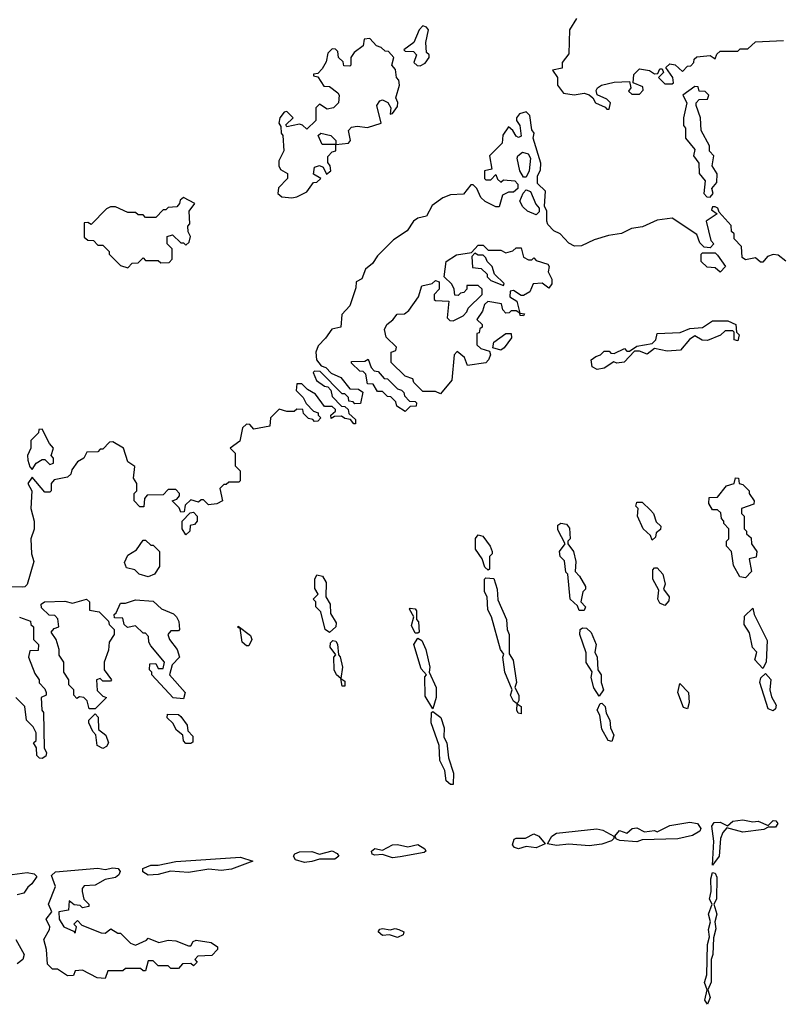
# Model space of a CAD drawing. Extents: x 2640764 to 2777785, y 718840 to 815082.
# Tile 127 of 148: x 2748445 to 2751476, y 762778 to 766685. Entities that reach past the tile are written whole.
import ezdxf

# ---------------------------------------------------------------- set-up
doc = ezdxf.new("R2010")
doc.units = 0

msp = doc.modelspace()

# ---------------------------------------------------------------- linework, layer by layer
at = {"layer": '0CON10XD'}
for points in [[(2750035, 766502.5), (2750055, 766512.5), (2750070, 766535), (2750070, 766545), (2750060, 766555), (2750057.5, 766595), (2750067.5, 766645), (2750060, 766655), (2750045, 766660), (2750030, 766645), (2750010, 766595), (2749970, 766565), (2749975, 766560), (2750008.3, 766558.3), (2750020, 766545), (2750010, 766515), (2750023, 766503), (2750035, 766502.5)], [(2750655, 766690), (2750627.5, 766645), (2750625, 766550), (2750597.5, 766515), (2750597.5, 766492.5), (2750560, 766485), (2750580, 766455), (2750580, 766425), (2750603, 766393), (2750645, 766386.7), (2750685, 766393.3), (2750705, 766386.7), (2750720, 766375), (2750730, 766355), (2750768.3, 766338.3), (2750775, 766330), (2750785, 766330)], [(2749525, 765977.5), (2749545, 765982.5), (2749585, 766002.5), (2749611.7, 766038.3), (2749625, 766040), (2749640, 766055), (2749611.7, 766071.7), (2749615, 766100), (2749635, 766106.7), (2749650, 766100), (2749662.5, 766072.5), (2749680, 766085), (2749677.5, 766105), (2749668.3, 766118.3), (2749668.3, 766141.7), (2749685, 766160), (2749700, 766165), (2749700, 766190), (2749645, 766190), (2749630, 766225), (2749640, 766235), (2749680, 766225), (2749700, 766205), (2749700, 766190), (2749750, 766195), (2749757.5, 766205), (2749750, 766245), (2749761.7, 766258.3), (2749785, 766262.5), (2749825, 766257.5), (2749880, 766275), (2749862.5, 766345), (2749875, 766362.5), (2749885, 766367.5), (2749906.4, 766356.4), (2749917.5, 766335), (2749915, 766310), (2749925, 766312.5), (2749945, 766340), (2749945.9, 766355.9), (2749937.5, 766375), (2749952.5, 766425), (2749950, 766445), (2749940, 766455), (2749937, 766487), (2749922.5, 766505), (2749930, 766535), (2749908.3, 766558.3), (2749895, 766560), (2749880, 766575), (2749861.7, 766581.7), (2749835, 766610), (2749811.7, 766608.3), (2749808.3, 766581.7), (2749772.5, 766555), (2749760, 766535), (2749760, 766505), (2749755, 766500), (2749731.7, 766501.7), (2749728.3, 766518.3), (2749710, 766535), (2749708.3, 766558.3), (2749698.3, 766568.3), (2749685, 766570), (2749668.3, 766551.7), (2749661.7, 766518.3), (2749645, 766490), (2749628.3, 766471.7), (2749611.7, 766468.3), (2749611.7, 766461.7), (2749628.3, 766458.3), (2749651.7, 766421.7), (2749675, 766420), (2749707.5, 766395), (2749712.5, 766385), (2749710, 766355), (2749690, 766335), (2749665, 766330), (2749635, 766350), (2749620, 766335), (2749620, 766285), (2749585, 766250), (2749567, 766267), (2749555, 766270), (2749505, 766260), (2749501.7, 766268.3), (2749530, 766295), (2749505, 766320), (2749495, 766317.5), (2749477.5, 766295), (2749473.8, 766275), (2749481.7, 766261.7), (2749482.5, 766235), (2749490, 766225), (2749493.3, 766165), (2749473.3, 766125), (2749473.3, 766105), (2749480.7, 766090.7), (2749507.5, 766075), (2749507.5, 766055), (2749472.3, 766017.7), (2749470, 765995), (2749485, 765982.5), (2749525, 765977.5)], [(2750785, 766330), (2750790, 766355), (2750775, 766370), (2750736.7, 766386.7), (2750733.6, 766403.6), (2750738.8, 766415), (2750754.3, 766425.7), (2750805, 766436.7), (2750865, 766440), (2750870, 766415), (2750861.7, 766401.7), (2750875, 766390), (2750905, 766390), (2750920, 766405), (2750918.3, 766418.3), (2750880, 766435), (2750883, 766467), (2750905, 766490), (2750945, 766483.3), (2750965, 766470), (2750978.3, 766471.7), (2750985, 766490), (2750995, 766490), (2751000, 766475), (2750980, 766455), (2751005, 766430), (2751035, 766430), (2751040, 766435), (2751037.5, 766455), (2751010, 766495), (2751025, 766510), (2751046.1, 766506.1), (2751075, 766480), (2751095, 766500), (2751108.3, 766501.7), (2751120, 766515), (2751121.7, 766528.3), (2751133, 766537), (2751185, 766542.5), (2751205, 766530), (2751211.7, 766548.3), (2751225, 766560), (2751295, 766560), (2751305, 766570), (2751335, 766570), (2751365, 766597.5), (2751477, 766603)], [(2751185, 765981.2), (2751197.5, 765995), (2751192.5, 766015), (2751211.7, 766038.3), (2751213, 766073), (2751193.3, 766105), (2751200, 766145), (2751183.3, 766163.3), (2751182.5, 766185), (2751150, 766245), (2751147.5, 766295), (2751130, 766345), (2751130, 766355), (2751141.7, 766368.3), (2751175, 766370), (2751180, 766385), (2751165, 766400), (2751141.7, 766401.7), (2751138.3, 766418.3), (2751125, 766420), (2751077.5, 766385), (2751092.5, 766355), (2751080, 766295), (2751080, 766265), (2751087.5, 766255), (2751087.5, 766215), (2751125, 766170), (2751118.8, 766145), (2751140, 766115), (2751141.2, 766075), (2751166, 766045), (2751160, 765995), (2751172.3, 765982.3), (2751185, 765981.2)], [(2751485, 765726.7), (2751455, 765750), (2751435, 765753.3), (2751412.5, 765745), (2751395, 765723.3), (2751385, 765723.3), (2751365, 765740), (2751325, 765732.5), (2751311.7, 765741.7), (2751310, 765785), (2751280, 765815), (2751280, 765835), (2751270, 765845), (2751268.3, 765868.3), (2751221.7, 765921.7), (2751216.4, 765936.4), (2751205, 765942.5), (2751195, 765942.5), (2751190.7, 765930.7), (2751212.5, 765915), (2751170, 765885), (2751188.3, 765808.3), (2751200, 765795), (2751185, 765780), (2751161.7, 765781.7), (2751145, 765800), (2751133, 765833), (2751035, 765897.5), (2750975, 765890), (2750917, 765863), (2750873.6, 765856.4), (2750834.1, 765835.9), (2750781.7, 765828.3), (2750725, 765811.2), (2750675, 765788), (2750646.7, 765786.7), (2750625, 765797.5), (2750590, 765835), (2750565, 765847.5), (2750541.7, 765871.7), (2750536.7, 765885), (2750537.5, 765925), (2750527.5, 765945), (2750532.5, 766005), (2750500, 766035), (2750500, 766065), (2750511.7, 766088.3), (2750513.3, 766115), (2750482.5, 766215), (2750487.5, 766235), (2750478.3, 766248.3), (2750470, 766305), (2750455, 766318.8), (2750428.8, 766311.2), (2750416.7, 766295), (2750416.7, 766285), (2750430, 766265), (2750435, 766222.5), (2750425, 766217.5), (2750415, 766222.5), (2750402.5, 766245), (2750385, 766260), (2750363, 766227), (2750360, 766195), (2750310, 766145), (2750318.3, 766091.7), (2750290, 766085), (2750290, 766055), (2750295, 766050), (2750315, 766050), (2750335, 766070), (2750341.7, 766051.7), (2750355, 766040), (2750365, 766050), (2750410, 766045), (2750421.7, 766031.7), (2750422.5, 766015), (2750405, 766000), (2750385, 766000), (2750361.7, 765988.3), (2750347.5, 765942.5), (2750335, 765942.5), (2750293, 765963), (2750275, 765980)], [(2750455, 766060), (2750445, 766060), (2750430, 766085), (2750420, 766135), (2750422.5, 766145), (2750441.2, 766158.8), (2750463, 766153), (2750472.5, 766135), (2750467.5, 766085), (2750455, 766060)], [(2750275, 765980), (2750260, 766015), (2750245, 766030), (2750235, 766030), (2750207, 765993), (2750155, 765990), (2750125, 765977.5), (2750082.3, 765947.7), (2750060, 765905), (2750025, 765896.7), (2750007.5, 765885), (2749983, 765847), (2749928.3, 765811.7), (2749865, 765747.5), (2749845, 765717.5), (2749817.5, 765695), (2749803, 765657), (2749780, 765645), (2749779.3, 765620.7), (2749755, 765550), (2749723.3, 765515), (2749720, 765465), (2749683.6, 765456.4), (2749659.3, 765420.7), (2749629.3, 765390.7), (2749620, 765365), (2749622.5, 765335), (2749641.7, 765311.7), (2749660, 765305), (2749681.7, 765281.7), (2749720, 765265), (2749755, 765220), (2749789.3, 765219.3), (2749807, 765207), (2749798.3, 765161.7), (2749775, 765160), (2749768.3, 765168.3), (2749751.7, 765171.7), (2749750, 765185), (2749735, 765200), (2749725, 765200), (2749638.3, 765288.3), (2749615, 765290), (2749610, 765285), (2749623.6, 765253.6), (2749655, 765230), (2749668.3, 765228.3), (2749680, 765215), (2749685, 765190), (2749721.7, 765151.7), (2749735, 765150), (2749748.3, 765138.3), (2749751.7, 765121.7), (2749778.3, 765098.3), (2749778.3, 765081.7), (2749771.7, 765081.7), (2749758.3, 765098.3), (2749735, 765102.5), (2749721.7, 765111.7), (2749695, 765110), (2749681.7, 765101.7), (2749680, 765115), (2749698.3, 765131.7), (2749698.3, 765138.3), (2749685, 765150), (2749655, 765150), (2749619.3, 765199.3), (2749587, 765217), (2749565, 765240), (2749545, 765240), (2749543, 765213), (2749570, 765185), (2749581.7, 765161.7), (2749611.7, 765131.7), (2749630, 765125), (2749630, 765115), (2749640, 765105), (2749628.3, 765091.7), (2749615, 765090), (2749608.3, 765098.3), (2749591.7, 765101.7), (2749571.7, 765121.7), (2749568.3, 765138.3), (2749545, 765140), (2749535, 765130), (2749505, 765130), (2749475, 765140), (2749440, 765105), (2749437.5, 765072.5), (2749375, 765060), (2749358.3, 765078.3), (2749345, 765080), (2749330, 765065), (2749318.3, 765011.7), (2749280, 764985), (2749300, 764965), (2749300, 764915), (2749320, 764895), (2749320, 764855), (2749315, 764850), (2749275, 764850), (2749265, 764840), (2749255, 764840), (2749240, 764825), (2749250, 764775), (2749227, 764763), (2749195, 764760), (2749175, 764780), (2749165, 764780), (2749155, 764770), (2749125, 764780), (2749101.7, 764758.3), (2749098.3, 764731.7), (2749085, 764730), (2749078.3, 764748.3), (2749050, 764775), (2749068.3, 764781.7), (2749080, 764795), (2749080, 764805), (2749065, 764820), (2749035, 764820), (2749015, 764800), (2748951.7, 764798.3), (2748940, 764785), (2748938.3, 764751.7), (2748921.7, 764751.7), (2748900, 764775), (2748900, 764805), (2748910, 764815), (2748910, 764845), (2748897.5, 764865), (2748901.7, 764911.7), (2748875, 764930), (2748857.5, 764985), (2748815, 765010), (2748801.7, 765008.3), (2748775, 764980), (2748765, 764980), (2748755, 764970), (2748711.7, 764968.3), (2748700, 764945), (2748675, 764930), (2748651.7, 764898.3), (2748648.3, 764881.7), (2748635, 764870), (2748581.7, 764858.3), (2748570, 764845), (2748570, 764815), (2748565, 764810), (2748545, 764810), (2748495, 764870), (2748477.5, 764845), (2748493.3, 764815), (2748488.8, 764745), (2748503.3, 764695), (2748503, 764663), (2748490, 764625), (2748492, 764565), (2748500.8, 764535), (2748475, 764443.3), (2748465, 764433.8), (2748455, 764433.3), (2748405, 764433.8)], [(2750495, 765910), (2750460, 765925), (2750441.7, 765941.7), (2750430, 765965), (2750443, 765997), (2750455, 766010), (2750473, 766003), (2750493, 765953), (2750507, 765937), (2750507, 765923), (2750495, 765910)], [(2748875, 765700), (2748891.7, 765718.3), (2748915, 765720), (2748935, 765740), (2748945, 765730), (2748995, 765730), (2749005, 765720), (2749038.3, 765721.7), (2749050, 765735), (2749050, 765775), (2749030, 765795), (2749030, 765825), (2749051.7, 765831.7), (2749085, 765800), (2749095, 765800), (2749105, 765790), (2749118.3, 765801.7), (2749122.5, 765825), (2749113.6, 765843.6), (2749112.5, 765865), (2749120, 765875), (2749117.5, 765925), (2749140, 765955), (2749095, 765980), (2749081.7, 765968.3), (2749080, 765955), (2749068.3, 765941.7), (2749035, 765940), (2749025, 765930), (2749015, 765930), (2748985, 765900), (2748945, 765900), (2748935, 765910), (2748915, 765910), (2748905, 765920), (2748875, 765920), (2748825, 765942.5), (2748805, 765942.5), (2748790, 765935), (2748728.3, 765871.7), (2748715, 765880), (2748701.7, 765878.3), (2748701.7, 765821.7), (2748715, 765810), (2748738.3, 765808.3), (2748755, 765790), (2748775, 765790), (2748800, 765765), (2748800, 765755), (2748845, 765710), (2748875, 765700)], [(2750115, 765200), (2750095, 765210), (2750045, 765210), (2750010, 765245), (2750005, 765260), (2749975, 765270), (2749920, 765325), (2749920, 765365), (2749938.3, 765371.7), (2749940, 765385), (2749900, 765425), (2749892.5, 765455), (2749902.5, 765475), (2749926.2, 765493.8), (2749943, 765517), (2749971.7, 765518.3), (2749989.3, 765530.7), (2750027.5, 765585), (2750041.7, 765628.3), (2750081.7, 765638.3), (2750095, 765650), (2750110, 765645), (2750110, 765615), (2750090, 765595), (2750090, 765575), (2750095, 765570), (2750148.3, 765568.3), (2750141.7, 765501.7), (2750151.7, 765491.7), (2750165, 765490), (2750205, 765510), (2750220, 765525), (2750225, 765540), (2750280, 765595), (2750280, 765615), (2750265, 765630), (2750220, 765630), (2750220, 765615), (2750208.3, 765601.7), (2750195, 765600), (2750185, 765590), (2750171.7, 765591.7), (2750170, 765615), (2750160, 765635), (2750130, 765665), (2750137.5, 765725), (2750178.3, 765751.7), (2750238.3, 765761.7), (2750265, 765790), (2750285, 765790), (2750305, 765770), (2750355, 765770), (2750375, 765760), (2750401.7, 765768.3), (2750415, 765780), (2750435, 765780), (2750445, 765742.5), (2750465, 765732.5), (2750477.5, 765732.5), (2750485, 765740), (2750495, 765730), (2750541.2, 765715), (2750546.2, 765705), (2750542.5, 765685), (2750556.7, 765655), (2750556.4, 765636.4), (2750545, 765620), (2750519.3, 765639.3), (2750483, 765637), (2750470, 765605), (2750445, 765590), (2750435, 765590), (2750405, 765610), (2750391.7, 765608.3), (2750390, 765585), (2750418.3, 765568.3), (2750430, 765520), (2750448.3, 765518.3), (2750445, 765510), (2750431.7, 765511.7), (2750430, 765520), (2750415, 765530), (2750395, 765530), (2750388.3, 765521.7), (2750375, 765520), (2750363, 765533), (2750357, 765557), (2750303, 765567), (2750290, 765555), (2750281.7, 765528.3), (2750260, 765495), (2750280, 765475), (2750280, 765465), (2750271.7, 765458.3), (2750268.3, 765441.7), (2750260, 765440), (2750260, 765395), (2750275, 765380), (2750310, 765370), (2750313.3, 765355), (2750306.2, 765335), (2750295, 765323.8), (2750223, 765313), (2750210, 765345), (2750181.7, 765368.3), (2750170, 765355), (2750160, 765255), (2750115, 765200)], [(2750365, 765630), (2750368.3, 765638.3), (2750330, 765675), (2750320, 765705), (2750300, 765725), (2750295, 765740), (2750285, 765750), (2750265, 765750), (2750251.7, 765758.3), (2750240, 765745), (2750241.7, 765701.7), (2750277, 765697), (2750300, 765675), (2750300, 765665), (2750315, 765650), (2750365, 765630)], [(2751225, 765682.5), (2751205, 765700), (2751173, 765703), (2751150, 765725), (2751150, 765755), (2751155, 765760), (2751205, 765760), (2751215, 765750), (2751246.7, 765705), (2751225, 765682.5)], [(2750737, 765297), (2750717, 765307), (2750712.5, 765335), (2750731.2, 765348.8), (2750750, 765355), (2750765, 765370), (2750785, 765370), (2750791.7, 765361.7), (2750805, 765360), (2750845, 765380), (2750855, 765370), (2750865, 765370), (2750895, 765390), (2750955, 765400), (2750970, 765415), (2750975, 765440), (2751066.4, 765443.6), (2751105, 765460), (2751155, 765463.3), (2751195, 765490), (2751255, 765490), (2751287.5, 765475), (2751290, 765445), (2751300, 765435), (2751295, 765410), (2751280, 765415), (2751280, 765445), (2751275, 765450), (2751245, 765450), (2751227, 765433), (2751175, 765412.5), (2751153.6, 765413.6), (2751125, 765430), (2751103.6, 765416.4), (2751067, 765373), (2751015, 765370), (2750965, 765380), (2750935, 765357.5), (2750905, 765370), (2750885, 765370), (2750843.6, 765326.4), (2750815, 765322.5), (2750803, 765327), (2750765, 765302.5), (2750737, 765297)], [(2750355, 765373.8), (2750322.5, 765382.5), (2750326.7, 765405), (2750375, 765440), (2750395, 765440), (2750397, 765423), (2750367.7, 765382.3), (2750355, 765373.8)], [(2749975, 765130), (2749941.7, 765151.7), (2749938.3, 765168.3), (2749918.3, 765188.3), (2749905, 765190), (2749885, 765210), (2749865, 765210), (2749848.3, 765238.3), (2749825, 765240), (2749818.3, 765278.3), (2749808.3, 765288.3), (2749795, 765290), (2749761.7, 765321.7), (2749761.7, 765328.3), (2749815, 765330), (2749828.3, 765338.3), (2749840, 765305), (2749851.7, 765291.7), (2749868.3, 765288.3), (2749891.7, 765261.7), (2749905, 765260), (2749945, 765220), (2749960, 765215), (2749970, 765205), (2749971.7, 765191.7), (2749991.7, 765171.7), (2750015, 765170), (2750020, 765165), (2750018.3, 765151.7), (2749995, 765150), (2749975, 765130)], [(2748495, 764900), (2748510, 764925), (2748535, 764940), (2748545, 764940), (2748565, 764920), (2748580, 764925), (2748580, 764945), (2748570, 764955), (2748580, 764985), (2748563, 765003), (2748535, 765060), (2748521.7, 765058.3), (2748520, 765045), (2748490, 765015), (2748490, 764985), (2748476.7, 764955), (2748477, 764937), (2748485, 764910), (2748495, 764900)], [(2751325, 764470), (2751303.3, 764473.3), (2751278.3, 764518.3), (2751270, 764575), (2751250, 764595), (2751250, 764615), (2751260, 764625), (2751260, 764665), (2751240, 764685), (2751240, 764695), (2751230, 764705), (2751228.3, 764728.3), (2751215, 764740), (2751195, 764740), (2751180, 764765), (2751181.7, 764788.3), (2751215, 764790), (2751250, 764835), (2751280, 764845), (2751286.4, 764866.4), (2751297.5, 764865), (2751300, 764845), (2751315, 764840), (2751340, 764815), (2751340, 764805), (2751360, 764775), (2751358.3, 764761.7), (2751310, 764745), (2751310, 764725), (2751320, 764715), (2751320, 764665), (2751330, 764655), (2751330, 764645), (2751348.3, 764628.3), (2751350, 764605), (2751370, 764575), (2751368.3, 764551.7), (2751340, 764545), (2751350, 764495), (2751325, 764470)], [(2750955, 764620), (2750948.3, 764638.3), (2750920, 764665), (2750897.5, 764715), (2750900, 764745), (2750890, 764755), (2750895, 764770), (2750915, 764770), (2750948.3, 764738.3), (2750960, 764725), (2750971.7, 764691.7), (2750990, 764675), (2750988.3, 764661.7), (2750971.7, 764648.3), (2750968.3, 764631.7), (2750955, 764620)], [(2749105, 764640), (2749090, 764665), (2749090, 764695), (2749121.7, 764728.3), (2749135, 764730), (2749150, 764715), (2749150, 764695), (2749138.3, 764681.7), (2749121.7, 764678.3), (2749120, 764655), (2749105, 764640)], [(2750685, 764340), (2750665, 764340), (2750658.3, 764358.3), (2750630, 764385), (2750620, 764485), (2750613, 764493), (2750607, 764537), (2750590, 764555), (2750587.5, 764575), (2750610, 764605), (2750580.7, 764660.7), (2750581.2, 764678.8), (2750593, 764687), (2750615, 764682.5), (2750627, 764667), (2750630, 764625), (2750620, 764615), (2750620, 764605), (2750642.5, 764575), (2750652.5, 764535), (2750650, 764495), (2750667, 764477), (2750690, 764435), (2750690, 764425), (2750680, 764415), (2750672.5, 764375), (2750690, 764355), (2750685, 764340)], [(2748955, 764473.3), (2748920, 764485), (2748901.7, 764501.7), (2748869.5, 764509.5), (2748860.5, 764530.5), (2748875, 764560), (2748908.3, 764581.7), (2748935, 764620), (2748945, 764620), (2748965, 764600), (2748975, 764600), (2749000, 764575), (2749000, 764515), (2748980, 764485), (2748955, 764473.3)], [(2750305, 764500), (2750291.7, 764511.7), (2750280, 764545), (2750253.6, 764583.6), (2750253.6, 764626.4), (2750265, 764641.2), (2750283.3, 764635), (2750312.5, 764595), (2750320, 764575), (2750320, 764565), (2750310, 764555), (2750310, 764505), (2750305, 764500)], [(2751005, 764360), (2750985, 764370), (2750977.5, 764385), (2750981.7, 764421.7), (2750957.5, 764465), (2750958.3, 764501.7), (2750965, 764510), (2750975, 764510), (2750997.5, 764485), (2751006.7, 764445), (2751000, 764425), (2751022.5, 764395), (2751021.7, 764378.3), (2751005, 764360)], [(2749675, 764252.5), (2749657.5, 764265), (2749640, 764335), (2749620, 764355), (2749620, 764375), (2749610, 764385), (2749630, 764405), (2749617, 764427), (2749616.7, 764465), (2749625, 764482.5), (2749646.4, 764476.4), (2749661.7, 764451.7), (2749660, 764395), (2749677.5, 764365), (2749678.3, 764328.3), (2749701.7, 764291.7), (2749700, 764275), (2749675, 764252.5)], [(2750435, 763930), (2750423, 763933), (2750417.5, 763945), (2750420, 763970), (2750405, 763980), (2750393.3, 764005), (2750400, 764025), (2750370, 764095), (2750362.5, 764155), (2750367, 764167), (2750353.3, 764185), (2750317.5, 764315), (2750303, 764343), (2750300, 764395), (2750290, 764415), (2750290, 764465), (2750295, 764470), (2750327, 764467), (2750340, 764425), (2750343, 764383), (2750377.5, 764305), (2750380, 764265), (2750387.5, 764245), (2750388.3, 764168.3), (2750403, 764143), (2750416.7, 764055), (2750410, 764035), (2750426.7, 764005), (2750426.7, 763983.3), (2750420, 763970), (2750435, 763960), (2750435, 763930)], [(2748745, 763950), (2748720.7, 763950.7), (2748712.5, 763982.5), (2748700, 763995), (2748682.5, 763997.5), (2748671.7, 763991.7), (2748660, 764005), (2748660, 764025), (2748640, 764045), (2748640, 764065), (2748620, 764095), (2748620, 764135), (2748602.5, 764162.5), (2748602.5, 764185), (2748590, 764225), (2748570, 764255), (2748581.7, 764268.3), (2748600, 764275), (2748597, 764307), (2748585, 764320), (2748561.7, 764321.7), (2748531.2, 764351.2), (2748530, 764365), (2748543.3, 764375), (2748625, 764377.5), (2748655, 764368.8), (2748710, 764385), (2748722.5, 764375), (2748721.7, 764341.7), (2748760, 764335), (2748798.3, 764298.3), (2748800, 764285), (2748820, 764265), (2748820, 764245), (2748800, 764215), (2748797, 764183), (2748780, 764135), (2748780, 764105), (2748810, 764065), (2748805, 764060), (2748775, 764060), (2748765, 764070), (2748750, 764065), (2748753, 764023), (2748775, 764000), (2748790, 763995), (2748745, 763950)], [(2749095, 763990), (2749053.9, 763993.9), (2748970, 764085), (2748970, 764095), (2748960, 764105), (2748961.7, 764128.3), (2748985, 764130), (2748995, 764110), (2749015, 764110), (2749020, 764135), (2748965, 764200), (2748957.5, 764215), (2748957, 764237), (2748945, 764250), (2748935, 764250), (2748905, 764280), (2748873, 764273), (2748860, 764285), (2748855, 764310), (2748821.7, 764311.7), (2748820, 764325), (2748828.3, 764331.7), (2748845, 764370), (2748865, 764370), (2748905, 764383.3), (2748975, 764377.5), (2749007.5, 764347.5), (2749055, 764327.5), (2749067.5, 764315), (2749077, 764297), (2749080, 764265), (2749075, 764260), (2749045, 764260), (2749033.3, 764245), (2749040, 764225), (2749070, 764185), (2749080, 764155), (2749050, 764125), (2749040, 764085), (2749102.5, 764015), (2749095, 763990)], [(2750025, 764250), (2750015, 764250), (2750000.7, 764280.7), (2750010, 764315), (2749992.5, 764345), (2749995, 764350), (2750015, 764347.5), (2750019.3, 764339.3), (2750020, 764305), (2750027.5, 764295), (2750030, 764255), (2750025, 764250)], [(2751395, 764110), (2751362.5, 764145), (2751370, 764175), (2751353.8, 764193.8), (2751341.7, 764251.7), (2751320, 764285), (2751321.7, 764318.3), (2751355, 764350), (2751360, 764325), (2751411.7, 764221.7), (2751407.5, 764135), (2751395, 764110)], [(2748443.9, 764313.9), (2748488.3, 764298.3), (2748490, 764285), (2748500, 764275), (2748500, 764225), (2748520, 764205), (2748518.3, 764181.7), (2748485, 764180), (2748480, 764155), (2748505, 764090), (2748522.5, 764065), (2748523, 764053), (2748545, 764030), (2748550, 764015), (2748550, 764005), (2748530, 763995), (2748532.5, 763945), (2748540, 763935), (2748542.5, 763795), (2748551.2, 763775), (2748548.3, 763761.7), (2748535, 763753.3)], [(2749355, 764200), (2749345, 764200), (2749327.5, 764215), (2749320, 764270), (2749311.7, 764271.7), (2749311.7, 764278.3), (2749361.2, 764241.2), (2749366.7, 764225), (2749355, 764200)], [(2750745, 764000), (2750723.6, 764033.6), (2750713.3, 764075), (2750717, 764097), (2750693.6, 764133.6), (2750693, 764173), (2750667.5, 764245), (2750670, 764265), (2750678.3, 764271.7), (2750695, 764270), (2750713.3, 764253.3), (2750732.5, 764205), (2750727.5, 764175), (2750737.5, 764155), (2750740, 764105), (2750752.5, 764085), (2750752.5, 764055), (2750762.5, 764025), (2750745, 764000)], [(2750085, 763950), (2750055, 764000), (2750052.5, 764077.5), (2750060, 764085), (2750038.3, 764108.3), (2750010, 764205), (2750025, 764230), (2750040.7, 764220.7), (2750056.7, 764185), (2750072.5, 764115), (2750070, 764095), (2750097.5, 764035), (2750097.5, 763995), (2750085, 763950)], [(2749735, 764040), (2749725, 764040), (2749720, 764070), (2749702.5, 764085), (2749693.3, 764105), (2749692.5, 764155), (2749700, 764165), (2749677.5, 764195), (2749678.3, 764211.7), (2749688.3, 764221.7), (2749699.3, 764219.3), (2749707, 764207), (2749710, 764165), (2749717, 764157), (2749726.7, 764115), (2749720, 764070), (2749735, 764060), (2749735, 764040)], [(2751435, 763942.5), (2751415, 763950), (2751382.5, 764055), (2751386.4, 764073.6), (2751405, 764090), (2751426.4, 764066.4), (2751422.5, 764025), (2751428.3, 763998.3), (2751446.7, 763965), (2751445, 763950), (2751435, 763942.5)], [(2751095, 763950), (2751080, 763955), (2751057.5, 764015), (2751065, 764050), (2751100, 764015), (2751102.5, 763975), (2751095, 763950)], [(2748535, 763753.3), (2748523.8, 763753.8), (2748513.3, 763765), (2748512.5, 763795), (2748500, 763815), (2748510, 763825), (2748510, 763855), (2748499.3, 763879.3), (2748472.5, 763905), (2748465, 763960), (2748430, 763995)], [(2750795, 763820), (2750780, 763825), (2750755, 763870), (2750747.5, 763925), (2750737.5, 763945), (2750748.3, 763971.7), (2750755, 763972.5), (2750768.8, 763958.8), (2750773, 763933), (2750786.7, 763905), (2750790, 763875), (2750802.5, 763845), (2750795, 763820)], [(2748775, 763793.3), (2748753.3, 763805), (2748747, 763847), (2748735, 763860), (2748720, 763895), (2748720, 763905), (2748745, 763930), (2748756.4, 763916.4), (2748758.3, 763868.3), (2748787.5, 763845), (2748797.5, 763815), (2748790, 763800), (2748775, 763793.3)], [(2749125, 763812.5), (2749105, 763812.5), (2749095, 763822.5), (2749092.5, 763845), (2749067.5, 763865), (2749053, 763893), (2749030, 763915), (2749031.7, 763928.3), (2749075, 763927.5), (2749085, 763920), (2749110, 763885), (2749113, 763863), (2749131.7, 763841.7), (2749131.7, 763818.3), (2749125, 763812.5)], [(2750165, 763650), (2750155, 763650), (2750137.5, 763665), (2750132.5, 763705), (2750112.5, 763745), (2750110, 763805), (2750077.5, 763895), (2750080, 763935), (2750085, 763940), (2750116.2, 763916.2), (2750130, 763875), (2750128.3, 763838.3), (2750140, 763815), (2750147.5, 763755), (2750166.2, 763695), (2750165, 763650)], [(2750895, 763422.5), (2750827, 763427), (2750813, 763433), (2750807.5, 763445), (2750825, 763467.1), (2750855, 763456.7), (2750876.2, 763475), (2750895, 763478.5), (2750925, 763462.5), (2750965, 763466.7), (2750975, 763462.5), (2751025, 763487.5), (2751105, 763500), (2751135, 763494.4), (2751148.9, 763475), (2751145, 763464.2), (2751115, 763447.5), (2751056.4, 763433.6), (2750915, 763430), (2750895, 763422.5)], [(2751195, 763330), (2751200, 763425), (2751192.3, 763485), (2751201.3, 763498.7), (2751225, 763500.4), (2751253.6, 763486.4), (2751275, 763504.4), (2751315, 763510), (2751355, 763501.4), (2751376.2, 763503.8), (2751415, 763487.5), (2751435, 763507.1), (2751445.4, 763505.4), (2751453.8, 763495), (2751445, 763480), (2751415, 763480), (2751398.3, 763471.7), (2751315, 763461.2), (2751251.7, 763478.3), (2751235, 763458.8), (2751225.8, 763435), (2751220.8, 763365), (2751195, 763330)], [(2750425, 763394), (2750409.2, 763399.2), (2750400.3, 763410.3), (2750407.4, 763432.6), (2750415, 763437.5), (2750453.1, 763436.9), (2750485, 763454.5), (2750505.3, 763445.3), (2750530, 763415), (2750495, 763398.8), (2750455, 763403.3), (2750425, 763394)], [(2750705, 763406.7), (2750625, 763413.3), (2750575, 763408), (2750540, 763415), (2750557.5, 763445), (2750575, 763456.5), (2750735, 763473.8), (2750759.2, 763469.2), (2750802.5, 763445), (2750802.5, 763435), (2750793.8, 763426.2), (2750755, 763412.5), (2750705, 763406.7)], [(2749925, 763358.8), (2749885, 763372.5), (2749855, 763369.2), (2749844, 763374), (2749842, 763385), (2749855, 763395.5), (2749885, 763388.8), (2749925, 763410), (2749945, 763411.8), (2749985, 763401.9), (2750025, 763412.2), (2750053.3, 763395), (2750057.5, 763385), (2750050.7, 763379.3), (2749955, 763363.3), (2749925, 763358.8)], [(2749575, 763340.8), (2749540.2, 763350.2), (2749531.9, 763365), (2749537.5, 763375), (2749555, 763382.1), (2749605, 763383.3), (2749635, 763373.8), (2749685, 763386.7), (2749705, 763375.8), (2749711.2, 763365), (2749695.9, 763354.1), (2749635, 763353.8), (2749605, 763343.8), (2749575, 763340.8)], [(2748955, 763290), (2748933.6, 763303.6), (2748934.2, 763315.8), (2748965, 763329.4), (2748995, 763329.4), (2749065, 763344.5), (2749321.8, 763361.8), (2749370, 763345), (2749286.1, 763313.9), (2749245, 763308.8), (2749196.4, 763313.6), (2749115, 763301.2), (2749044.3, 763305.7), (2748995, 763293.3), (2748955, 763290)], [(2748355, 763284.4), (2748475, 763300.4), (2748503.3, 763295), (2748512.9, 763285), (2748493.3, 763255), (2748477, 763243), (2748461.7, 763218.3), (2748435, 763212.5)], [(2748785, 762880), (2748753, 762883), (2748695, 762912.5), (2748665, 762910), (2748658.3, 762891.7), (2748635, 762890), (2748595, 762917.5), (2748575, 762916.7), (2748555, 762936.7), (2748551.9, 762995), (2748540.6, 763035), (2748562.9, 763075), (2748564.2, 763085), (2748550.8, 763115), (2748572.5, 763145), (2748560, 763175), (2748586.7, 763245), (2748571.3, 763288.7), (2748587.3, 763302.7), (2748755, 763317.3), (2748785, 763312.9), (2748815, 763319.6), (2748836.1, 763316.1), (2748844.2, 763305), (2748839.1, 763290.9), (2748825, 763281.2), (2748785, 763272.5), (2748745, 763250), (2748701.7, 763248.3), (2748692.5, 763237.5), (2748692.5, 763225), (2748700, 763195), (2748720, 763175), (2748720, 763165), (2748695, 763160), (2748685, 763170), (2748661.7, 763171.7), (2748641.7, 763188.3), (2748638.3, 763151.7), (2748600, 763145), (2748602.5, 763115), (2748620, 763085), (2748658.3, 763068.3), (2748665, 763060), (2748670, 763085), (2748660, 763095), (2748675, 763110), (2748691.7, 763091.7), (2748768.3, 763061.7), (2748785, 763060), (2748807, 763077), (2748835, 763060), (2748845, 763060), (2748885, 763020), (2748905, 763012.5), (2748948.3, 763031.7), (2748955, 763040), (2748997, 763023), (2749035, 763032.5), (2749065, 763030), (2749115, 763010), (2749125, 763010), (2749133.6, 763026.4), (2749145, 763032.5), (2749205, 763023.3), (2749230, 763005), (2749230, 762995), (2749208.3, 762971.7), (2749151.7, 762968.3), (2749140, 762955), (2749150, 762945), (2749135, 762930), (2749125, 762940), (2749091.7, 762938.3), (2749075, 762920), (2749045, 762920), (2749035, 762930), (2748995, 762930), (2748975, 762950), (2748955, 762950), (2748945, 762910), (2748935, 762910), (2748925, 762920), (2748865, 762920), (2748855, 762910), (2748795, 762910), (2748785, 762880)], [(2751175, 762777.5), (2751163.6, 762793.6), (2751173.3, 762835), (2751163.4, 762863.4), (2751172, 762895), (2751174.2, 763014.2), (2751182.5, 763045), (2751178.1, 763075), (2751186.7, 763105), (2751178.9, 763135), (2751193.3, 763175), (2751183.3, 763195), (2751189.2, 763225), (2751188, 763275), (2751195, 763300), (2751205, 763297.5), (2751211.7, 763281.7), (2751210, 763195), (2751200, 763175), (2751211.4, 763135), (2751203.3, 763105), (2751207.3, 763077.3), (2751198.3, 763041.7), (2751196, 762975), (2751188.8, 762955), (2751189.2, 762865), (2751176.7, 762835), (2751185.8, 762805), (2751175, 762777.5)], [(2749945, 763042.5), (2749913, 763053), (2749885, 763051.2), (2749867.5, 763065), (2749874.2, 763075.8), (2749885, 763078.8), (2749915, 763072.5), (2749935, 763078.8), (2749950, 763075), (2749970, 763065), (2749966.4, 763053.6), (2749945, 763042.5)], [(2748430, 763035), (2748462.5, 762975), (2748457.5, 762955), (2748435, 762937.5)]]:
    msp.add_lwpolyline(points, dxfattribs=at)

doc.saveas('drawing.dxf')
